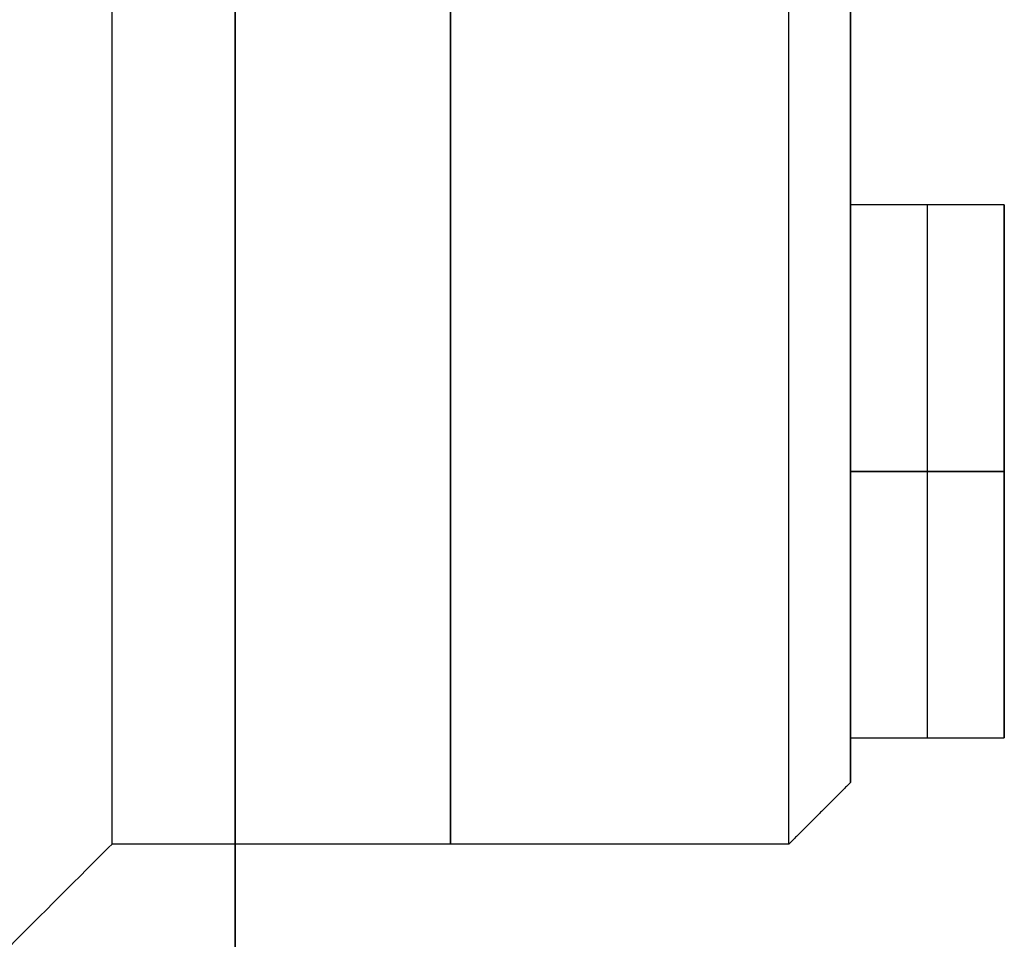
# Model space of a CAD drawing. Header units: millimetres. Extents: x -66 to 114, y 79 to 395.
# Tile 135 of 211: x 94.5 to 96.1, y 133.57 to 135.06. Entities that reach past the tile are written whole.
import ezdxf

# ---------------------------------------------------------------- set-up
doc = ezdxf.new("R2010")
doc.units = ezdxf.units.MM
doc.layers.add('Layer 01', color=7, linetype='Continuous', true_color=0x000000)

msp = doc.modelspace()

# ---------------------------------------------------------------- linework, layer by layer
at = {"layer": 'Layer 01'}
for p, q in [((95.85, 135.1502, -18.55), (95.85, 134.7619, -18.55)), ((96.1, 134.7619, -18.55), (95.85, 134.7619, -18.55)), ((95.975, 133.8959, -18.55), (95.975, 134.7619, -19.05)), ((95.975, 134.7619, -19.05), (95.975, 134.7619, -18.05)), ((95.975, 133.8959, -18.55), (95.975, 134.7619, -18.05)), ((96.1, 134.7619, -18.55), (96.1, 133.8959, -18.55)), ((95.85, 134.3289, -18.8), (96.1, 134.3289, -18.8)), ((96.1, 134.3289, -18.3), (95.85, 134.3289, -18.3)), ((96.1, 134.3289, -18.8), (96.1, 134.3289, -18.3)), ((95.85, 133.8959, -18.55), (95.85, 133.8233, -18.55))]:
    msp.add_line(p, q, dxfattribs=at)
at = {"layer": 'Layer 01', "extrusion": (1, -2.43413e-32, -3.85395e-17)}
for centre in [(144.9733, -18.55, 94.65), (144.9733, -18.55, 95.75)]:
    msp.add_arc(centre, 11.25, 180, 360, dxfattribs=at)
at = {"layer": 'Layer 01', "extrusion": (-1, 2.43413e-32, 3.85395e-17)}
for centre in [(-144.9733, -18.55, -94.65), (-144.9733, -18.55, -95.75)]:
    msp.add_arc(centre, 11.25, 0, 180, dxfattribs=at)
at = {"layer": 'Layer 01', "extrusion": (-1, 0, 0)}
for start, end in [(180, 0), (0, 180)]:
    msp.add_arc((-144.9733, -18.55, -95.2), 11.25, start, end, dxfattribs=at)
at = {"layer": 'Layer 01', "extrusion": (-1, -6.37258e-16, 3.85395e-17)}
msp.add_arc((-144.9733, -18.55, -95.85), 11.15, 180, 0, dxfattribs=at)
at = {"layer": 'Layer 01', "extrusion": (-1, 6.37258e-16, 3.85395e-17)}
msp.add_arc((-144.9733, -18.55, -95.85), 11.15, 0, 180, dxfattribs=at)
at = {"layer": 'Layer 01', "extrusion": (1, 1.01795e-16, 4.48124e-16)}
msp.add_arc((144.9733, -18.55, 94.85), 15.8559, 90, 270, dxfattribs=at)
at = {"layer": 'Layer 01'}
for points in [[(94.85, 159.9233, -37.5), (94.85, 144.9733, -37.5), (94.85, 130.0233, -37.5)], [(94.85, 130.0233, 0.4), (94.85, 144.9733, 0.4), (94.85, 159.9233, 0.4)], [(95.85, 134.7619, -19.05), (95.85, 134.3289, -18.8), (95.85, 133.8959, -18.55)], [(96.1, 134.7619, -19.05), (95.975, 134.7619, -19.05), (95.85, 134.7619, -19.05)], [(95.85, 134.7619, -18.05), (95.85, 134.7619, -18.55), (95.85, 134.7619, -19.05)], [(96.1, 134.7619, -18.05), (95.975, 134.7619, -18.05), (95.85, 134.7619, -18.05)], [(95.85, 133.8959, -18.55), (95.85, 134.3289, -18.3), (95.85, 134.7619, -18.05)], [(96.1, 134.7619, -18.05), (96.1, 134.7619, -18.55), (96.1, 134.7619, -19.05)], [(96.1, 134.7619, -19.05), (96.1, 134.3289, -18.8), (96.1, 133.8959, -18.55)], [(96.1, 133.8959, -18.55), (96.1, 134.3289, -18.3), (96.1, 134.7619, -18.05)], [(95.85, 133.8959, -18.55), (95.975, 133.8959, -18.55), (96.1, 133.8959, -18.55)], [(95.85, 133.8233, -18.55), (95.8, 133.7733, -18.55), (95.75, 133.7233, -18.55)], [(94.65, 133.7233, -18.55), (94.3, 133.3733, -18.55), (93.95, 133.0233, -18.55)], [(95.75, 133.7233, -18.55), (95.2, 133.7233, -18.55), (94.65, 133.7233, -18.55)]]:
    msp.add_open_spline(points, degree=2, dxfattribs=at)

doc.saveas('drawing.dxf')
